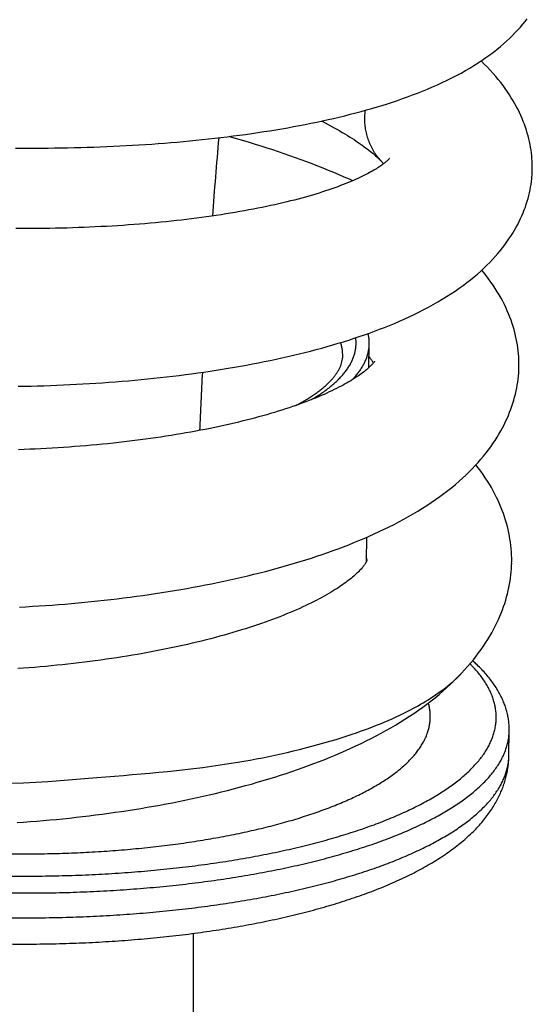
# Model space of a CAD drawing. Header units: millimetres. Extents: x 259 to 1803, y -542 to 1902.
# Tile 24 of 127: x 302 to 321, y 248 to 285. Entities that reach past the tile are written whole.
import ezdxf

# ---------------------------------------------------------------- set-up
doc = ezdxf.new("R2010")
doc.units = ezdxf.units.MM
doc.header["$LTSCALE"] = 30.734
doc.layers.get('0').update_dxf_attribs({"linetype": 'CONTINUOUS'})

msp = doc.modelspace()

# ---------------------------------------------------------------- linework, layer by layer
at = {"color": 7, "linetype": 'CONTINUOUS'}
for p, q in [((319.445, 283.783), (319.436, 283.792)), ((315.182, 272.168), (315.194, 273.07)), ((315.086, 264.823), (315.098, 265.733)), ((320.49, 257.464), (320.502, 258.405)), ((308.52, 250.717), (308.52, 19.11))]:
    msp.add_line(p, q, dxfattribs=at)
for points in [[(319.32, 283.716), (319.472, 283.816), (319.62, 283.918), (319.763, 284.021), (319.902, 284.125), (320.037, 284.23), (320.166, 284.336), (320.289, 284.441), (320.408, 284.547), (320.521, 284.652), (320.629, 284.758), (320.733, 284.863), (320.832, 284.968), (320.927, 285.073), (321.017, 285.179), (321.104, 285.284), (321.187, 285.389)], [(314.883, 281.875), (315.086, 281.931), (315.287, 281.988), (315.487, 282.047), (315.685, 282.107), (315.88, 282.168), (316.074, 282.231), (316.266, 282.296), (316.457, 282.362), (316.647, 282.43), (316.837, 282.5), (317.026, 282.572), (317.215, 282.647), (317.404, 282.724), (317.592, 282.804), (317.779, 282.887), (317.964, 282.972), (318.146, 283.059), (318.325, 283.148), (318.501, 283.238), (318.673, 283.331), (318.841, 283.425), (319.005, 283.52), (319.164, 283.617), (319.32, 283.716)], [(321.363, 279.4), (321.368, 279.471), (321.374, 279.574), (321.377, 279.677), (321.378, 279.781), (321.376, 279.885), (321.371, 279.989), (321.365, 280.094), (321.355, 280.199), (321.343, 280.305), (321.329, 280.411), (321.312, 280.518), (321.292, 280.625), (321.27, 280.733), (321.245, 280.841), (321.217, 280.949), (321.186, 281.058), (321.153, 281.167), (321.116, 281.277), (321.077, 281.387), (321.035, 281.497), (320.989, 281.608), (320.941, 281.719), (320.89, 281.831), (320.835, 281.943), (320.777, 282.055), (320.715, 282.168), (320.65, 282.281), (320.581, 282.395), (320.509, 282.509), (320.433, 282.624), (320.352, 282.739), (320.268, 282.854), (320.18, 282.97), (320.088, 283.086), (319.991, 283.202), (319.89, 283.319), (319.784, 283.437), (319.673, 283.555), (319.557, 283.673), (319.445, 283.783)], [(301.782, 280.489), (302.027, 280.488), (302.273, 280.487), (302.519, 280.487), (302.766, 280.487), (303.012, 280.489), (303.259, 280.492), (303.507, 280.495), (303.754, 280.5), (304.001, 280.505), (304.249, 280.511), (304.496, 280.518), (304.743, 280.526), (304.989, 280.535), (305.236, 280.545), (305.482, 280.556), (305.727, 280.568), (305.972, 280.58), (306.216, 280.594), (306.459, 280.609), (306.702, 280.624), (306.943, 280.641), (307.184, 280.658), (307.425, 280.676), (307.665, 280.696), (307.904, 280.716), (308.143, 280.737), (308.382, 280.759), (308.62, 280.783), (308.858, 280.807), (309.095, 280.833), (309.332, 280.859), (309.568, 280.887), (309.803, 280.915), (310.037, 280.945), (310.271, 280.975), (310.503, 281.007), (310.735, 281.04), (310.966, 281.074), (311.195, 281.109), (311.424, 281.145), (311.651, 281.182), (311.876, 281.22), (312.101, 281.259), (312.324, 281.299), (312.545, 281.341), (312.765, 281.383), (312.983, 281.427), (313.2, 281.472), (313.416, 281.518), (313.629, 281.565), (313.842, 281.613), (314.053, 281.663), (314.263, 281.714), (314.471, 281.766), (314.678, 281.82), (314.883, 281.875)], [(313.382, 281.511), (313.401, 281.501), (313.52, 281.44), (313.636, 281.379), (313.75, 281.319), (313.86, 281.259), (313.967, 281.199), (314.071, 281.141), (314.17, 281.083), (314.266, 281.026), (314.359, 280.97), (314.448, 280.915), (314.535, 280.86), (314.618, 280.806), (314.698, 280.753), (314.776, 280.701), (314.85, 280.65), (314.922, 280.599), (314.99, 280.55), (315.056, 280.502), (315.118, 280.454), (315.178, 280.408), (315.234, 280.363), (315.288, 280.32), (315.339, 280.277), (315.387, 280.236), (315.432, 280.197), (315.475, 280.158), (315.515, 280.121), (315.552, 280.086), (315.587, 280.052), (315.62, 280.019), (315.647, 279.991)], [(314.565, 279.249), (314.442, 279.304), (314.247, 279.39), (314.05, 279.474), (313.851, 279.558), (313.649, 279.641), (313.445, 279.724), (313.239, 279.805), (313.032, 279.885), (312.822, 279.964), (312.611, 280.042), (312.399, 280.119), (312.185, 280.195), (311.97, 280.269), (311.754, 280.343), (311.537, 280.416), (311.318, 280.487), (311.098, 280.557), (310.877, 280.627), (310.656, 280.695), (310.433, 280.762), (310.209, 280.828), (309.984, 280.894), (309.875, 280.924)], [(315.962, 280.096), (315.961, 280.095), (315.958, 280.092), (315.954, 280.087), (315.948, 280.08), (315.941, 280.072), (315.932, 280.062), (315.921, 280.05), (315.908, 280.038), (315.893, 280.024), (315.877, 280.008), (315.858, 279.991), (315.837, 279.973), (315.815, 279.954), (315.789, 279.933), (315.762, 279.912), (315.732, 279.889), (315.701, 279.865), (315.667, 279.841), (315.631, 279.816), (315.593, 279.79), (315.553, 279.763), (315.509, 279.735), (315.463, 279.706), (315.414, 279.676), (315.362, 279.645), (315.307, 279.613), (315.249, 279.581), (315.188, 279.547), (315.124, 279.513), (315.057, 279.479), (314.987, 279.443), (314.914, 279.408), (314.838, 279.371), (314.758, 279.335), (314.676, 279.297), (314.59, 279.259), (314.5, 279.221), (314.407, 279.182), (314.31, 279.143), (314.209, 279.103), (314.104, 279.063), (313.997, 279.022), (313.885, 278.982), (313.771, 278.942), (313.655, 278.902), (313.535, 278.862), (313.414, 278.822), (313.29, 278.783), (313.163, 278.744), (313.035, 278.705), (312.903, 278.667), (312.77, 278.629), (312.634, 278.592), (312.496, 278.555), (312.355, 278.518), (312.211, 278.482), (312.065, 278.446), (311.916, 278.41), (311.764, 278.375), (311.61, 278.34), (311.453, 278.305), (311.293, 278.271), (311.132, 278.238), (310.967, 278.204), (310.801, 278.172), (310.632, 278.14), (310.461, 278.108), (310.288, 278.078), (310.113, 278.047), (309.935, 278.018), (309.756, 277.989), (309.576, 277.96), (309.393, 277.933), (309.209, 277.906), (309.023, 277.88), (308.836, 277.854), (308.647, 277.829), (308.457, 277.805), (308.265, 277.782), (308.072, 277.759), (307.878, 277.737), (307.682, 277.716), (307.485, 277.695), (307.286, 277.676), (307.086, 277.657), (306.885, 277.638), (306.682, 277.621), (306.478, 277.604), (306.273, 277.588), (306.066, 277.573), (305.858, 277.558), (305.649, 277.545), (305.439, 277.532), (305.228, 277.519), (305.016, 277.508), (304.803, 277.497), (304.589, 277.487), (304.375, 277.478), (304.161, 277.47), (303.946, 277.463), (303.73, 277.456), (303.515, 277.45), (303.299, 277.445), (303.083, 277.441), (302.867, 277.437), (302.652, 277.435), (302.436, 277.433), (302.221, 277.432), (302.005, 277.432), (301.79, 277.432)], [(315.647, 279.991), (315.674, 279.962), (315.702, 279.932), (315.727, 279.904), (315.737, 279.892)], [(316.522, 274.006), (316.709, 274.092), (316.895, 274.18), (317.079, 274.27), (317.262, 274.363), (317.441, 274.457), (317.618, 274.554), (317.792, 274.652), (317.962, 274.753), (318.129, 274.855), (318.291, 274.958), (318.449, 275.063), (318.603, 275.17), (318.753, 275.277), (318.897, 275.385), (319.037, 275.494), (319.171, 275.604), (319.3, 275.713), (319.424, 275.823), (319.543, 275.933), (319.657, 276.044), (319.767, 276.154), (319.872, 276.264), (319.973, 276.375), (320.07, 276.486), (320.162, 276.597), (320.251, 276.708), (320.335, 276.819), (320.416, 276.93), (320.493, 277.041), (320.567, 277.151), (320.636, 277.262), (320.702, 277.373), (320.765, 277.483), (320.825, 277.594), (320.881, 277.704), (320.933, 277.814), (320.983, 277.924), (321.029, 278.034), (321.073, 278.144), (321.113, 278.253), (321.15, 278.361), (321.184, 278.47), (321.216, 278.577), (321.244, 278.685), (321.269, 278.792), (321.292, 278.899), (321.312, 279.005), (321.329, 279.111), (321.344, 279.217), (321.356, 279.322), (321.363, 279.4)], [(320.866, 272.036), (320.869, 272.115), (320.872, 272.228), (320.872, 272.34), (320.869, 272.454), (320.863, 272.567), (320.855, 272.681), (320.844, 272.795), (320.83, 272.91), (320.813, 273.025), (320.793, 273.141), (320.77, 273.257), (320.745, 273.373), (320.716, 273.49), (320.685, 273.607), (320.65, 273.724), (320.612, 273.842), (320.571, 273.961), (320.527, 274.079), (320.48, 274.198), (320.429, 274.318), (320.375, 274.438), (320.317, 274.558), (320.256, 274.678), (320.191, 274.799), (320.122, 274.92), (320.05, 275.042), (319.973, 275.164), (319.893, 275.286), (319.809, 275.408), (319.72, 275.53), (319.627, 275.653), (319.53, 275.777), (319.462, 275.859)], [(301.875, 271.457), (302.12, 271.461), (302.366, 271.467), (302.611, 271.473), (302.857, 271.48), (303.103, 271.488), (303.35, 271.498), (303.596, 271.508), (303.842, 271.52), (304.089, 271.532), (304.336, 271.545), (304.582, 271.56), (304.829, 271.575), (305.075, 271.592), (305.321, 271.609), (305.567, 271.628), (305.812, 271.648), (306.056, 271.668), (306.3, 271.69), (306.543, 271.713), (306.785, 271.737), (307.027, 271.761), (307.267, 271.787), (307.507, 271.814), (307.745, 271.842), (307.983, 271.871), (308.219, 271.901), (308.454, 271.932), (308.689, 271.964), (308.922, 271.998), (309.154, 272.032), (309.386, 272.067), (309.617, 272.104), (309.847, 272.141), (310.077, 272.18), (310.306, 272.22), (310.534, 272.262), (310.761, 272.304), (310.987, 272.348), (311.212, 272.393), (311.436, 272.439), (311.659, 272.486), (311.88, 272.534), (312.1, 272.584), (312.319, 272.634), (312.536, 272.686), (312.751, 272.74), (312.966, 272.794), (313.178, 272.85), (313.389, 272.907), (313.598, 272.965), (313.806, 273.024), (314.012, 273.085), (314.215, 273.147), (314.417, 273.21), (314.616, 273.275), (314.813, 273.341), (315.008, 273.407), (315.201, 273.476), (315.392, 273.546), (315.582, 273.617), (315.771, 273.69), (315.959, 273.766), (316.147, 273.843), (316.335, 273.924), (316.522, 274.006)], [(315.187, 272.568), (315.211, 272.539), (315.233, 272.51), (315.254, 272.483), (315.273, 272.457), (315.29, 272.433), (315.305, 272.41), (315.319, 272.389), (315.331, 272.369), (315.342, 272.351), (315.347, 272.341)], [(315.393, 272.405), (315.393, 272.406), (315.392, 272.404), (315.389, 272.4), (315.386, 272.394), (315.38, 272.385), (315.373, 272.375), (315.364, 272.363), (315.354, 272.349), (315.342, 272.334), (315.328, 272.318), (315.313, 272.3), (315.296, 272.281), (315.277, 272.26), (315.255, 272.239), (315.232, 272.215), (315.207, 272.191), (315.18, 272.165), (315.15, 272.139), (315.118, 272.111), (315.085, 272.082), (315.049, 272.053), (315.012, 272.023), (314.972, 271.992), (314.929, 271.96), (314.885, 271.927), (314.837, 271.893), (314.787, 271.858), (314.733, 271.822), (314.677, 271.785), (314.618, 271.747), (314.556, 271.708), (314.492, 271.669), (314.424, 271.629), (314.353, 271.588), (314.279, 271.546), (314.202, 271.504), (314.122, 271.461), (314.039, 271.418), (313.953, 271.374), (313.863, 271.33), (313.771, 271.285), (313.677, 271.241), (313.579, 271.196), (313.478, 271.151), (313.373, 271.105), (313.264, 271.059), (313.152, 271.012), (313.036, 270.965), (312.916, 270.918), (312.794, 270.871), (312.67, 270.824), (312.543, 270.778), (312.415, 270.732), (312.284, 270.687), (312.151, 270.642), (312.017, 270.597), (311.879, 270.553), (311.74, 270.509), (311.597, 270.466), (311.451, 270.422), (311.303, 270.379), (311.152, 270.336), (310.998, 270.294), (310.842, 270.252), (310.683, 270.21), (310.522, 270.169), (310.359, 270.129), (310.193, 270.088), (310.025, 270.049), (309.855, 270.01), (309.683, 269.971), (309.509, 269.933), (309.333, 269.896), (309.156, 269.86), (308.976, 269.824), (308.795, 269.788), (308.612, 269.754), (308.427, 269.72), (308.241, 269.687), (308.053, 269.655), (307.864, 269.623), (307.674, 269.592), (307.482, 269.562), (307.289, 269.533), (307.094, 269.504), (306.898, 269.476), (306.701, 269.449), (306.502, 269.423), (306.302, 269.397), (306.1, 269.373), (305.897, 269.349), (305.693, 269.325), (305.487, 269.303), (305.281, 269.281), (305.073, 269.26), (304.864, 269.24), (304.654, 269.221), (304.444, 269.203), (304.232, 269.185), (304.02, 269.169), (303.808, 269.153), (303.595, 269.138), (303.382, 269.124), (303.169, 269.111), (302.955, 269.098), (302.742, 269.087), (302.528, 269.076), (302.314, 269.067), (302.1, 269.058), (301.886, 269.05)], [(317.211, 266.831), (317.381, 266.94), (317.547, 267.05), (317.71, 267.162), (317.87, 267.275), (318.025, 267.389), (318.176, 267.505), (318.322, 267.622), (318.464, 267.739), (318.601, 267.857), (318.733, 267.975), (318.859, 268.093), (318.981, 268.212), (319.099, 268.331), (319.212, 268.45), (319.32, 268.569), (319.425, 268.688), (319.525, 268.808), (319.621, 268.928), (319.712, 269.047), (319.8, 269.167), (319.884, 269.287), (319.963, 269.406), (320.039, 269.525), (320.112, 269.644), (320.18, 269.763), (320.245, 269.882), (320.306, 270), (320.364, 270.118), (320.418, 270.235), (320.469, 270.353), (320.517, 270.47), (320.562, 270.587), (320.603, 270.703), (320.641, 270.819), (320.676, 270.934), (320.708, 271.049), (320.737, 271.164), (320.764, 271.278), (320.787, 271.392), (320.807, 271.505), (320.825, 271.618), (320.839, 271.731), (320.851, 271.843), (320.861, 271.955), (320.866, 272.036)], [(320.594, 264.747), (320.595, 264.829), (320.595, 264.947), (320.591, 265.066), (320.585, 265.184), (320.575, 265.303), (320.563, 265.422), (320.548, 265.542), (320.531, 265.661), (320.51, 265.781), (320.486, 265.902), (320.46, 266.022), (320.43, 266.143), (320.397, 266.264), (320.362, 266.386), (320.323, 266.508), (320.281, 266.63), (320.236, 266.752), (320.187, 266.875), (320.135, 266.998), (320.08, 267.121), (320.021, 267.244), (319.959, 267.368), (319.893, 267.492), (319.824, 267.616), (319.751, 267.74), (319.674, 267.865), (319.593, 267.99), (319.508, 268.114), (319.419, 268.239), (319.326, 268.364), (319.238, 268.478)], [(301.924, 263.088), (302.171, 263.101), (302.418, 263.115), (302.666, 263.13), (302.913, 263.147), (303.161, 263.164), (303.409, 263.183), (303.657, 263.203), (303.905, 263.224), (304.153, 263.246), (304.4, 263.269), (304.648, 263.293), (304.895, 263.319), (305.142, 263.345), (305.388, 263.373), (305.633, 263.402), (305.878, 263.432), (306.123, 263.463), (306.366, 263.496), (306.609, 263.529), (306.851, 263.563), (307.092, 263.599), (307.331, 263.636), (307.57, 263.674), (307.807, 263.712), (308.043, 263.752), (308.278, 263.794), (308.513, 263.836), (308.746, 263.88), (308.979, 263.924), (309.212, 263.97), (309.443, 264.018), (309.674, 264.066), (309.904, 264.116), (310.133, 264.167), (310.361, 264.219), (310.588, 264.273), (310.814, 264.328), (311.039, 264.384), (311.262, 264.441), (311.484, 264.499), (311.705, 264.559), (311.924, 264.62), (312.142, 264.683), (312.358, 264.746), (312.573, 264.811), (312.786, 264.877), (312.997, 264.945), (313.206, 265.014), (313.413, 265.083), (313.617, 265.154), (313.819, 265.226), (314.019, 265.3), (314.217, 265.374), (314.414, 265.451), (314.61, 265.529), (314.804, 265.608), (314.998, 265.69), (315.19, 265.774), (315.382, 265.859), (315.572, 265.947), (315.761, 266.037), (315.949, 266.129), (316.135, 266.223), (316.32, 266.319), (316.503, 266.417), (316.684, 266.518), (316.862, 266.62), (317.038, 266.725), (317.211, 266.831)], [(315.096, 264.868), (315.095, 264.862), (315.095, 264.856), (315.094, 264.851), (315.093, 264.848), (315.093, 264.843), (315.091, 264.839), (315.09, 264.833), (315.087, 264.826), (315.084, 264.817), (315.079, 264.807), (315.073, 264.795), (315.066, 264.781), (315.058, 264.765), (315.047, 264.747), (315.035, 264.728), (315.022, 264.708), (315.007, 264.686), (314.991, 264.663), (314.972, 264.639), (314.952, 264.613), (314.931, 264.587), (314.907, 264.559), (314.881, 264.53), (314.854, 264.499), (314.824, 264.468), (314.792, 264.435), (314.758, 264.402), (314.722, 264.367), (314.685, 264.332), (314.645, 264.297), (314.604, 264.26), (314.56, 264.223), (314.514, 264.185), (314.465, 264.145), (314.413, 264.105), (314.359, 264.063), (314.302, 264.021), (314.242, 263.977), (314.179, 263.933), (314.114, 263.888), (314.046, 263.842), (313.974, 263.796), (313.9, 263.748), (313.823, 263.7), (313.743, 263.652), (313.66, 263.602), (313.574, 263.553), (313.485, 263.502), (313.393, 263.452), (313.298, 263.401), (313.201, 263.35), (313.101, 263.299), (312.998, 263.247), (312.892, 263.195), (312.783, 263.143), (312.671, 263.091), (312.556, 263.039), (312.437, 262.986), (312.314, 262.932), (312.189, 262.879), (312.06, 262.826), (311.93, 262.773), (311.798, 262.721), (311.664, 262.67), (311.528, 262.619), (311.39, 262.568), (311.249, 262.517), (311.105, 262.466), (310.958, 262.416), (310.808, 262.366), (310.656, 262.316), (310.501, 262.267), (310.344, 262.218), (310.185, 262.169), (310.024, 262.121), (309.86, 262.074), (309.694, 262.027), (309.526, 261.98), (309.356, 261.934), (309.184, 261.889), (309.01, 261.844), (308.834, 261.8), (308.656, 261.757), (308.477, 261.714), (308.296, 261.672), (308.113, 261.631), (307.929, 261.591), (307.744, 261.551), (307.557, 261.512), (307.369, 261.474), (307.18, 261.436), (306.989, 261.4), (306.797, 261.364), (306.604, 261.329), (306.409, 261.295), (306.213, 261.261), (306.016, 261.228), (305.817, 261.197), (305.616, 261.165), (305.415, 261.135), (305.212, 261.106), (305.008, 261.077), (304.803, 261.049), (304.597, 261.022), (304.39, 260.996), (304.182, 260.971), (303.974, 260.946), (303.764, 260.923), (303.554, 260.9), (303.344, 260.879), (303.133, 260.858), (302.922, 260.838), (302.711, 260.819), (302.499, 260.802), (302.288, 260.785), (302.076, 260.768), (301.864, 260.753)], [(315.087, 264.928), (315.088, 264.925), (315.091, 264.915), (315.092, 264.906), (315.094, 264.899), (315.095, 264.891), (315.095, 264.884), (315.096, 264.875), (315.096, 264.868)], [(318.618, 260.505), (318.686, 260.575), (318.806, 260.704), (318.922, 260.833), (319.034, 260.962), (319.141, 261.091), (319.243, 261.22), (319.341, 261.348), (319.434, 261.477), (319.523, 261.604), (319.608, 261.732), (319.689, 261.859), (319.765, 261.985), (319.838, 262.111), (319.907, 262.237), (319.973, 262.362), (320.034, 262.487), (320.092, 262.612), (320.147, 262.736), (320.198, 262.859), (320.246, 262.982), (320.29, 263.104), (320.331, 263.226), (320.369, 263.348), (320.404, 263.469), (320.436, 263.589), (320.465, 263.71), (320.491, 263.83), (320.514, 263.95), (320.534, 264.069), (320.551, 264.188), (320.566, 264.307), (320.577, 264.426), (320.586, 264.544), (320.592, 264.663), (320.595, 264.747)], [(318.519, 260.397), (318.641, 260.523), (318.663, 260.546)], [(301.837, 254.918), (302.085, 254.935), (302.333, 254.954), (302.582, 254.973), (302.83, 254.994), (303.079, 255.017), (303.327, 255.04), (303.576, 255.065), (303.824, 255.09), (304.072, 255.118), (304.321, 255.146), (304.569, 255.176), (304.816, 255.206), (305.063, 255.238), (305.31, 255.272), (305.556, 255.306), (305.801, 255.342), (306.045, 255.379), (306.288, 255.417), (306.531, 255.457), (306.772, 255.497), (307.013, 255.539), (307.252, 255.582), (307.49, 255.626), (307.727, 255.672), (307.962, 255.718), (308.197, 255.766), (308.43, 255.815), (308.663, 255.865), (308.895, 255.917), (309.127, 255.97), (309.358, 256.024), (309.589, 256.08), (309.818, 256.137), (310.046, 256.196), (310.273, 256.256), (310.499, 256.317), (310.724, 256.379), (310.947, 256.443), (311.169, 256.508), (311.39, 256.575), (311.61, 256.643), (311.828, 256.712), (312.044, 256.782), (312.259, 256.854), (312.471, 256.927), (312.682, 257.002), (312.89, 257.077), (313.096, 257.154), (313.301, 257.232), (313.504, 257.312), (313.705, 257.393), (313.904, 257.475), (314.102, 257.56), (314.299, 257.646), (314.494, 257.734), (314.689, 257.824), (314.882, 257.916), (315.074, 258.01), (315.264, 258.105), (315.453, 258.203), (315.639, 258.303), (315.825, 258.405), (316.008, 258.509), (316.189, 258.615), (316.367, 258.723), (316.544, 258.833), (316.717, 258.945), (316.888, 259.058), (317.055, 259.174), (317.219, 259.291), (317.38, 259.41), (317.538, 259.53), (317.691, 259.651), (317.84, 259.774), (317.985, 259.897), (318.125, 260.022), (318.261, 260.146), (318.392, 260.272), (318.519, 260.397)]]:
    msp.add_lwpolyline(points, dxfattribs=at)
at = {"color": 9, "linetype": 'CONTINUOUS'}
for centre, radius, start, end in [((317.942, 282.228), 2.163, 45.9945, 46.3287), ((317.406, 281.594), 2.393, 172.2594, 175.1588)]:
    msp.add_arc(centre, radius, start, end, dxfattribs=at)
at = {"color": 7, "linetype": 'CONTINUOUS'}
for centre, radius, start, end in [((568.325, 258.276), 259.826, 175.00989, 175.66614), ((560.411, 258.778), 251.895, 176.99356, 177.49635)]:
    msp.add_arc(centre, radius, start, end, dxfattribs=at)
at = {"color": 9, "linetype": 'CONTINUOUS'}
for points, knots in [([(315.021, 281.796), (315.018, 281.762), (315.014, 281.693), (315.012, 281.589), (315.015, 281.484), (315.022, 281.378), (315.035, 281.271), (315.052, 281.165), (315.074, 281.058), (315.102, 280.952), (315.134, 280.847), (315.171, 280.743), (315.214, 280.641), (315.261, 280.541), (315.312, 280.444), (315.368, 280.349), (315.428, 280.258), (315.492, 280.17), (315.56, 280.086), (315.613, 280.027), (315.642, 279.996), (315.647, 279.991)], [0, 0, 0, 0, 0.052381, 0.105323, 0.158794, 0.212763, 0.267196, 0.322054, 0.377301, 0.43289, 0.488745, 0.54478, 0.600908, 0.657034, 0.713054, 0.768865, 0.824381, 0.879542, 0.934295, 0.988584, 1, 1, 1, 1]), ([(312.988, 270.946), (312.998, 270.951), (313.071, 270.994), (313.204, 271.075), (313.381, 271.191), (313.548, 271.309), (313.704, 271.428), (313.849, 271.55), (313.983, 271.672), (314.105, 271.797), (314.217, 271.922), (314.317, 272.049), (314.405, 272.177), (314.482, 272.306), (314.547, 272.436), (314.601, 272.567), (314.642, 272.699), (314.672, 272.831), (314.69, 272.963), (314.696, 273.096), (314.691, 273.207), (314.683, 273.274), (314.68, 273.296)], [0, 0, 0, 0, 0.011406, 0.082923, 0.151892, 0.218333, 0.28228, 0.343782, 0.402902, 0.459719, 0.514334, 0.566866, 0.61746, 0.666282, 0.713526, 0.759412, 0.804185, 0.848112, 0.89148, 0.934587, 0.97774, 1, 1, 1, 1]), ([(314.188, 272.612), (314.188, 272.65), (314.186, 272.732), (314.172, 272.857), (314.145, 272.986), (314.12, 273.071), (314.106, 273.114)], [0, 0, 0, 0, 0.225825, 0.479103, 0.735791, 1, 1, 1, 1]), ([(288.43, 254.868), (288.551, 254.826), (288.797, 254.743), (289.171, 254.623), (289.555, 254.506), (289.948, 254.392), (290.35, 254.282), (290.761, 254.175), (291.18, 254.073), (291.606, 253.974), (292.041, 253.879), (292.482, 253.788), (292.93, 253.701), (293.385, 253.618), (293.846, 253.539), (294.313, 253.465), (294.785, 253.395), (295.262, 253.329), (295.745, 253.268), (296.231, 253.211), (296.722, 253.158), (297.216, 253.11), (297.713, 253.067), (298.213, 253.028), (298.716, 252.994), (299.221, 252.965), (299.728, 252.94), (300.236, 252.92), (300.745, 252.904), (301.254, 252.894), (301.764, 252.888), (302.273, 252.886), (302.782, 252.89), (303.29, 252.898), (303.797, 252.911), (304.302, 252.929), (304.805, 252.951), (305.305, 252.979), (305.802, 253.01), (306.297, 253.047), (306.787, 253.088), (307.274, 253.133), (307.756, 253.184), (308.233, 253.238), (308.705, 253.297), (309.172, 253.361), (309.633, 253.429), (310.088, 253.501), (310.536, 253.578), (310.978, 253.658), (311.412, 253.743), (311.839, 253.832), (312.258, 253.925), (312.668, 254.022), (313.071, 254.123), (313.464, 254.227), (313.849, 254.336), (314.224, 254.448), (314.589, 254.563), (314.945, 254.682), (315.29, 254.804), (315.625, 254.93), (315.949, 255.059), (316.262, 255.191), (316.564, 255.326), (316.854, 255.463), (317.133, 255.604), (317.4, 255.747), (317.655, 255.893), (317.898, 256.041), (318.128, 256.192), (318.346, 256.344), (318.551, 256.499), (318.743, 256.656), (318.922, 256.815), (319.088, 256.976), (319.24, 257.138), (319.379, 257.302), (319.504, 257.467), (319.616, 257.633), (319.714, 257.801), (319.798, 257.97), (319.868, 258.14), (319.925, 258.31), (319.967, 258.481), (319.995, 258.653), (320.009, 258.825), (320.009, 258.997), (319.995, 259.17), (319.966, 259.342), (319.924, 259.514), (319.868, 259.686), (319.797, 259.858), (319.713, 260.028), (319.614, 260.198), (319.503, 260.367), (319.377, 260.535), (319.238, 260.702), (319.115, 260.836), (319.038, 260.914), (319.013, 260.939)], [0, 0, 0, 0, 0.010622, 0.021481, 0.032571, 0.043882, 0.055408, 0.067138, 0.079063, 0.091173, 0.10346, 0.115915, 0.128534, 0.141309, 0.154235, 0.167301, 0.180498, 0.193819, 0.207252, 0.220791, 0.234425, 0.248147, 0.261947, 0.275817, 0.289746, 0.303726, 0.317747, 0.331799, 0.345874, 0.359961, 0.374052, 0.388136, 0.402205, 0.416248, 0.430257, 0.444222, 0.458133, 0.471982, 0.485758, 0.499454, 0.513059, 0.526565, 0.539964, 0.553245, 0.566401, 0.579423, 0.592302, 0.605031, 0.617602, 0.630006, 0.642237, 0.654285, 0.666146, 0.67781, 0.689273, 0.700526, 0.711565, 0.722382, 0.732974, 0.743334, 0.753458, 0.763341, 0.772979, 0.782369, 0.791508, 0.800393, 0.809022, 0.817395, 0.82551, 0.833368, 0.840969, 0.848317, 0.855413, 0.862262, 0.868869, 0.875242, 0.881387, 0.887317, 0.893041, 0.898574, 0.903933, 0.909134, 0.914198, 0.919148, 0.924007, 0.928802, 0.93356, 0.938308, 0.943075, 0.947888, 0.952775, 0.95776, 0.962868, 0.96812, 0.973535, 0.979131, 0.984922, 0.990922, 0.997143, 1, 1, 1, 1]), ([(290.198, 255.444), (290.307, 255.406), (290.527, 255.331), (290.864, 255.223), (291.209, 255.118), (291.563, 255.017), (291.925, 254.919), (292.294, 254.824), (292.671, 254.733), (293.056, 254.645), (293.447, 254.561), (293.845, 254.481), (294.249, 254.404), (294.659, 254.331), (295.074, 254.263), (295.495, 254.198), (295.921, 254.137), (296.351, 254.08), (296.786, 254.028), (297.224, 253.979), (297.666, 253.935), (298.111, 253.895), (298.558, 253.859), (299.009, 253.828), (299.461, 253.801), (299.915, 253.778), (300.37, 253.76), (300.826, 253.745), (301.282, 253.736), (301.739, 253.73), (302.196, 253.73), (302.652, 253.733), (303.107, 253.741), (303.561, 253.753), (304.013, 253.77), (304.463, 253.791), (304.911, 253.816), (305.356, 253.846), (305.798, 253.88), (306.236, 253.918), (306.67, 253.961), (307.101, 254.007), (307.526, 254.058), (307.947, 254.113), (308.363, 254.172), (308.773, 254.236), (309.177, 254.303), (309.574, 254.374), (309.966, 254.449), (310.35, 254.527), (310.727, 254.61), (311.097, 254.696), (311.458, 254.786), (311.812, 254.879), (312.157, 254.976), (312.494, 255.076), (312.821, 255.18), (313.14, 255.286), (313.449, 255.396), (313.748, 255.509), (314.037, 255.625), (314.316, 255.743), (314.585, 255.865), (314.843, 255.989), (315.09, 256.115), (315.326, 256.244), (315.551, 256.376), (315.764, 256.509), (315.966, 256.645), (316.156, 256.783), (316.334, 256.923), (316.499, 257.064), (316.653, 257.207), (316.795, 257.352), (316.924, 257.498), (317.04, 257.646), (317.144, 257.795), (317.235, 257.945), (317.313, 258.096), (317.378, 258.248), (317.431, 258.401), (317.47, 258.554), (317.496, 258.708), (317.509, 258.862), (317.509, 259.017), (317.496, 259.171), (317.471, 259.317), (317.448, 259.41), (317.436, 259.452)], [0, 0, 0, 0, 0.011596, 0.023452, 0.035558, 0.047906, 0.060483, 0.073285, 0.086303, 0.09953, 0.112956, 0.126572, 0.14037, 0.15434, 0.168473, 0.182759, 0.197188, 0.21175, 0.226434, 0.241231, 0.256129, 0.271119, 0.28619, 0.301331, 0.31653, 0.331777, 0.347062, 0.362372, 0.377697, 0.393026, 0.408348, 0.423651, 0.438925, 0.454159, 0.469341, 0.484461, 0.499507, 0.51447, 0.529338, 0.544101, 0.558748, 0.573269, 0.587654, 0.601893, 0.615976, 0.629893, 0.643635, 0.657193, 0.670557, 0.683719, 0.696671, 0.709404, 0.72191, 0.734182, 0.746212, 0.757994, 0.76952, 0.780786, 0.791786, 0.802513, 0.812965, 0.823136, 0.833023, 0.842623, 0.851936, 0.860958, 0.86969, 0.878132, 0.886286, 0.894155, 0.901743, 0.909055, 0.916098, 0.922882, 0.929418, 0.935717, 0.941796, 0.947672, 0.953367, 0.958902, 0.964303, 0.9696, 0.97482, 0.979997, 0.985163, 0.99035, 0.995591, 1, 1, 1, 1]), ([(288.071, 254.283), (288.194, 254.24), (288.445, 254.155), (288.827, 254.032), (289.218, 253.912), (289.618, 253.796), (290.027, 253.684), (290.445, 253.576), (290.871, 253.471), (291.305, 253.37), (291.747, 253.273), (292.195, 253.18), (292.651, 253.091), (293.114, 253.006), (293.582, 252.926), (294.057, 252.85), (294.537, 252.778), (295.022, 252.71), (295.512, 252.647), (296.007, 252.589), (296.505, 252.534), (297.008, 252.485), (297.514, 252.44), (298.022, 252.4), (298.534, 252.364), (299.047, 252.333), (299.563, 252.307), (300.08, 252.285), (300.597, 252.269), (301.116, 252.257), (301.635, 252.249), (302.154, 252.247), (302.672, 252.249), (303.189, 252.256), (303.706, 252.268), (304.22, 252.285), (304.733, 252.306), (305.243, 252.333), (305.75, 252.363), (306.254, 252.399), (306.755, 252.439), (307.251, 252.484), (307.744, 252.533), (308.231, 252.587), (308.714, 252.646), (309.191, 252.709), (309.663, 252.776), (310.128, 252.848), (310.588, 252.924), (311.04, 253.005), (311.485, 253.09), (311.923, 253.178), (312.353, 253.271), (312.775, 253.368), (313.188, 253.469), (313.593, 253.574), (313.988, 253.682), (314.375, 253.794), (314.752, 253.91), (315.119, 254.029), (315.475, 254.152), (315.822, 254.278), (316.157, 254.408), (316.482, 254.54), (316.796, 254.676), (317.098, 254.814), (317.389, 254.956), (317.667, 255.1), (317.934, 255.247), (318.188, 255.396), (318.43, 255.548), (318.66, 255.702), (318.876, 255.859), (319.08, 256.017), (319.271, 256.178), (319.448, 256.34), (319.612, 256.504), (319.762, 256.67), (319.899, 256.837), (320.023, 257.006), (320.132, 257.176), (320.227, 257.347), (320.309, 257.519), (320.376, 257.692), (320.43, 257.866), (320.469, 258.04), (320.494, 258.215), (320.501, 258.337), (320.502, 258.4), (320.502, 258.405)], [0, 0, 0, 0, 0.011304, 0.022843, 0.034613, 0.046606, 0.058817, 0.071239, 0.083864, 0.096685, 0.109695, 0.122885, 0.136249, 0.149777, 0.163461, 0.177293, 0.191264, 0.205365, 0.219587, 0.233921, 0.248357, 0.262887, 0.2775, 0.292188, 0.30694, 0.321747, 0.3366, 0.351487, 0.3664, 0.381329, 0.396264, 0.411194, 0.426111, 0.441004, 0.455863, 0.470678, 0.485441, 0.50014, 0.514767, 0.529312, 0.543765, 0.558117, 0.572358, 0.586481, 0.600474, 0.614331, 0.628041, 0.641596, 0.654989, 0.668209, 0.681251, 0.694105, 0.706764, 0.71922, 0.731468, 0.743499, 0.755307, 0.766887, 0.778231, 0.789335, 0.800193, 0.810801, 0.821153, 0.831247, 0.841078, 0.850645, 0.859943, 0.868973, 0.877732, 0.886221, 0.89444, 0.902391, 0.910075, 0.917497, 0.924662, 0.931575, 0.938244, 0.944678, 0.950889, 0.956889, 0.962694, 0.96832, 0.973787, 0.979118, 0.984334, 0.989463, 0.994532, 0.99957, 1, 1, 1, 1]), ([(288.058, 253.341), (288.182, 253.298), (288.433, 253.213), (288.814, 253.09), (289.206, 252.971), (289.606, 252.855), (290.015, 252.743), (290.433, 252.634), (290.859, 252.529), (291.293, 252.428), (291.734, 252.332), (292.183, 252.239), (292.639, 252.15), (293.101, 252.065), (293.57, 251.984), (294.044, 251.908), (294.524, 251.836), (295.01, 251.769), (295.5, 251.706), (295.994, 251.647), (296.493, 251.593), (296.996, 251.543), (297.501, 251.499), (298.01, 251.458), (298.521, 251.423), (299.035, 251.392), (299.55, 251.365), (300.067, 251.344), (300.585, 251.327), (301.104, 251.315), (301.623, 251.308), (302.141, 251.306), (302.66, 251.308), (303.177, 251.315), (303.693, 251.327), (304.208, 251.344), (304.72, 251.365), (305.23, 251.391), (305.738, 251.422), (306.242, 251.458), (306.742, 251.498), (307.239, 251.543), (307.731, 251.592), (308.219, 251.646), (308.702, 251.705), (309.179, 251.768), (309.651, 251.835), (310.116, 251.907), (310.575, 251.983), (311.027, 252.063), (311.473, 252.148), (311.91, 252.237), (312.34, 252.33), (312.762, 252.427), (313.176, 252.527), (313.58, 252.632), (313.976, 252.741), (314.363, 252.853), (314.739, 252.969), (315.106, 253.088), (315.463, 253.211), (315.809, 253.337), (316.145, 253.466), (316.47, 253.599), (316.783, 253.734), (317.086, 253.873), (317.376, 254.015), (317.655, 254.159), (317.922, 254.306), (318.176, 254.455), (318.418, 254.607), (318.647, 254.761), (318.864, 254.917), (319.068, 255.076), (319.258, 255.236), (319.436, 255.399), (319.6, 255.563), (319.75, 255.728), (319.887, 255.896), (320.01, 256.064), (320.12, 256.234), (320.215, 256.405), (320.296, 256.577), (320.364, 256.75), (320.417, 256.924), (320.456, 257.099), (320.481, 257.273), (320.489, 257.395), (320.49, 257.459), (320.49, 257.464)], [0, 0, 0, 0, 0.011304, 0.022843, 0.034613, 0.046606, 0.058817, 0.071239, 0.083864, 0.096685, 0.109695, 0.122885, 0.136249, 0.149777, 0.163461, 0.177293, 0.191264, 0.205365, 0.219587, 0.233921, 0.248357, 0.262887, 0.2775, 0.292188, 0.30694, 0.321747, 0.3366, 0.351487, 0.3664, 0.381329, 0.396264, 0.411194, 0.426111, 0.441004, 0.455863, 0.470678, 0.485441, 0.50014, 0.514767, 0.529312, 0.543765, 0.558117, 0.572358, 0.586481, 0.600474, 0.614331, 0.628041, 0.641596, 0.654989, 0.668209, 0.681251, 0.694105, 0.706764, 0.71922, 0.731468, 0.743499, 0.755307, 0.766887, 0.778231, 0.789335, 0.800193, 0.810801, 0.821153, 0.831247, 0.841078, 0.850645, 0.859943, 0.868973, 0.877732, 0.886221, 0.89444, 0.902391, 0.910075, 0.917497, 0.924662, 0.931575, 0.938244, 0.944678, 0.950889, 0.956889, 0.962694, 0.96832, 0.973787, 0.979118, 0.984334, 0.989463, 0.994532, 0.99957, 1, 1, 1, 1])]:
    msp.add_open_spline(points, degree=3, knots=knots, dxfattribs=at)
at = {"color": 7, "linetype": 'CONTINUOUS'}
for points, knots in [([(315.194, 273.07), (315.194, 273.088), (315.194, 273.151), (315.186, 273.261), (315.169, 273.372), (315.155, 273.437), (315.15, 273.458)], [0, 0, 0, 0, 0.139106, 0.48772, 0.839735, 1, 1, 1, 1]), ([(314.539, 271.698), (314.568, 271.727), (314.635, 271.799), (314.734, 271.915), (314.833, 272.046), (314.92, 272.178), (314.996, 272.311), (315.059, 272.445), (315.111, 272.58), (315.15, 272.715), (315.177, 272.851), (315.191, 272.97), (315.194, 273.042), (315.194, 273.07)], [0, 0, 0, 0, 0.079582, 0.188887, 0.294112, 0.395533, 0.493524, 0.588463, 0.680825, 0.771088, 0.859817, 0.947571, 1, 1, 1, 1]), ([(312.398, 270.726), (312.426, 270.74), (312.514, 270.786), (312.66, 270.866), (312.83, 270.965), (312.991, 271.065), (313.141, 271.166), (313.281, 271.267), (313.41, 271.369), (313.53, 271.47), (313.639, 271.571), (313.738, 271.672), (313.827, 271.772), (313.906, 271.873), (313.976, 271.974), (314.037, 272.076), (314.088, 272.178), (314.13, 272.283), (314.161, 272.389), (314.182, 272.499), (314.187, 272.574), (314.188, 272.612)], [0, 0, 0, 0, 0.03419, 0.110197, 0.183024, 0.252799, 0.319456, 0.383004, 0.443548, 0.501204, 0.555969, 0.607947, 0.657397, 0.704528, 0.749672, 0.793193, 0.835376, 0.876547, 0.917206, 0.958029, 1, 1, 1, 1]), ([(320.502, 258.405), (320.503, 258.465), (320.5, 258.584), (320.484, 258.764), (320.455, 258.944), (320.414, 259.125), (320.359, 259.307), (320.291, 259.489), (320.209, 259.672), (320.113, 259.856), (320.003, 260.039), (319.878, 260.222), (319.739, 260.405), (319.586, 260.586), (319.419, 260.765), (319.259, 260.922), (319.155, 261.018), (319.112, 261.056)], [0, 0, 0, 0, 0.057903, 0.116156, 0.175086, 0.23503, 0.296308, 0.359204, 0.423983, 0.490892, 0.560106, 0.631756, 0.705935, 0.782701, 0.862096, 0.94412, 1, 1, 1, 1]), ([(297.507, 256.739), (299.897, 256.197), (304.225, 256.577), (309.706, 257.012), (313.556, 257.891), (316.131, 258.822), (317.689, 259.691), (318.395, 260.275), (318.618, 260.505)], [0, 0, 0, 0, 0.336117, 0.58171, 0.756733, 0.875212, 0.956155, 1, 1, 1, 1]), ([(288.625, 252.27), (288.753, 252.225), (289.013, 252.137), (289.406, 252.011), (289.808, 251.89), (290.217, 251.772), (290.633, 251.659), (291.056, 251.551), (291.487, 251.447), (291.923, 251.348), (292.366, 251.253), (292.815, 251.162), (293.269, 251.076), (293.729, 250.994), (294.193, 250.917), (294.663, 250.845), (295.137, 250.776), (295.615, 250.713), (296.097, 250.654), (296.583, 250.6), (297.072, 250.55), (297.563, 250.505), (298.058, 250.465), (298.554, 250.429), (299.053, 250.398), (299.553, 250.372), (300.055, 250.35), (300.557, 250.333), (301.06, 250.321), (301.563, 250.314), (302.067, 250.311), (302.569, 250.313), (303.072, 250.32), (303.573, 250.332), (304.072, 250.348), (304.57, 250.369), (305.066, 250.395), (305.559, 250.426), (306.05, 250.461), (306.537, 250.501), (307.022, 250.545), (307.502, 250.595), (307.979, 250.649), (308.451, 250.707), (308.918, 250.771), (309.381, 250.838), (309.839, 250.911), (310.291, 250.988), (310.737, 251.07), (311.178, 251.156), (311.612, 251.247), (312.039, 251.342), (312.46, 251.442), (312.874, 251.547), (313.28, 251.656), (313.679, 251.77), (314.07, 251.889), (314.454, 252.012), (314.829, 252.141), (315.196, 252.274), (315.554, 252.412), (315.903, 252.555), (316.243, 252.703), (316.574, 252.857), (316.894, 253.016), (317.204, 253.18), (317.504, 253.35), (317.792, 253.525), (318.067, 253.705), (318.33, 253.891), (318.578, 254.08), (318.811, 254.274), (319.028, 254.47), (319.229, 254.669), (319.414, 254.869), (319.581, 255.07), (319.733, 255.271), (319.869, 255.473), (319.991, 255.674), (320.097, 255.874), (320.19, 256.074), (320.269, 256.273), (320.336, 256.472), (320.39, 256.671), (320.433, 256.869), (320.464, 257.067), (320.483, 257.265), (320.489, 257.398), (320.49, 257.464)], [0, 0, 0, 0, 0.011688, 0.023549, 0.035581, 0.047796, 0.060183, 0.072724, 0.085418, 0.098275, 0.111271, 0.124401, 0.137673, 0.151074, 0.164592, 0.178224, 0.191971, 0.205816, 0.21975, 0.233776, 0.24788, 0.262052, 0.276286, 0.290579, 0.304916, 0.319291, 0.333697, 0.348125, 0.362566, 0.377012, 0.391454, 0.405886, 0.420298, 0.434679, 0.449025, 0.463327, 0.477576, 0.49176, 0.505877, 0.519921, 0.533875, 0.547736, 0.561503, 0.575162, 0.588701, 0.602124, 0.615424, 0.628583, 0.641602, 0.654484, 0.667214, 0.679778, 0.69219, 0.704447, 0.716517, 0.728421, 0.740161, 0.751717, 0.763085, 0.774284, 0.78531, 0.796124, 0.806767, 0.817239, 0.827499, 0.837568, 0.847456, 0.85713, 0.866569, 0.875794, 0.884784, 0.89345, 0.901859, 0.909996, 0.917795, 0.925271, 0.932493, 0.939479, 0.946203, 0.952701, 0.959012, 0.965152, 0.971169, 0.977055, 0.982864, 0.988609, 0.994311, 1, 1, 1, 1])]:
    msp.add_open_spline(points, degree=3, knots=knots, dxfattribs=at)

doc.saveas('drawing.dxf')
